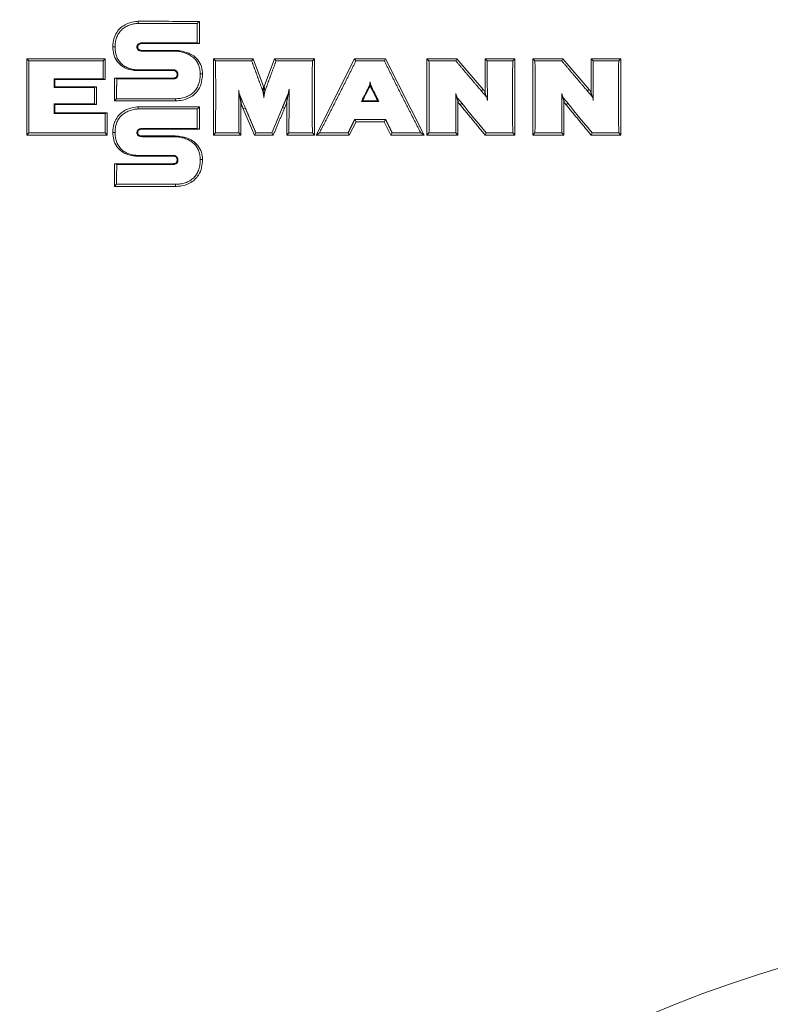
# Model space of a CAD drawing. Header units: millimetres. Extents: x 0 to 1189, y 0 to 841.
# Tile 24 of 29: x 961 to 991, y 611 to 650. Entities that reach past the tile are written whole.
import ezdxf

# ---------------------------------------------------------------- set-up
doc = ezdxf.new("R2010")
doc.units = ezdxf.units.MM
doc.layers.add('1', color=7, linetype='CONTINUOUS', true_color=0xffffff)

msp = doc.modelspace()

# ---------------------------------------------------------------- linework, layer by layer
at = {"layer": '1', "color": 18, "linetype": 'Continuous', "lineweight": 18}
for p, q in [((968.369, 650.235), (968.369, 649.343)), ((964.903, 649.21), (964.992, 649.21)), ((966.073, 649.343), (966.073, 649.372)), ((968.369, 649.343), (966.073, 649.343)), ((968.369, 649.343), (968.28, 649.372)), ((966.073, 649.071), (966.073, 649.042)), ((966.073, 649.071), (967.402, 649.071)), ((967.402, 649.042), (967.402, 649.071)), ((961.449, 645.679), (961.449, 648.735)), ((961.449, 648.735), (961.532, 648.652)), ((961.449, 648.735), (964.598, 648.735)), ((961.532, 648.652), (964.515, 648.652)), ((964.598, 648.735), (964.515, 648.652)), ((964.598, 648.735), (964.598, 647.909)), ((968.932, 645.679), (968.933, 648.735)), ((968.933, 648.735), (969.016, 648.652)), ((968.933, 648.735), (970.525, 648.735)), ((969.016, 648.652), (970.467, 648.652)), ((970.525, 648.735), (970.467, 648.652)), ((970.525, 648.735), (970.935, 647.626)), ((970.969, 647.626), (971.383, 648.735)), ((971.383, 648.735), (971.441, 648.652)), ((971.383, 648.735), (972.979, 648.735)), ((971.441, 648.652), (972.896, 648.652)), ((972.979, 648.735), (972.896, 648.652)), ((972.979, 648.735), (972.979, 645.679)), ((973.044, 645.679), (974.589, 648.735)), ((974.589, 648.735), (974.64, 648.652)), ((974.589, 648.735), (975.83, 648.735)), ((974.64, 648.652), (975.779, 648.652)), ((975.779, 648.652), (975.83, 648.735)), ((975.83, 648.735), (977.376, 645.679)), ((977.485, 645.679), (977.485, 648.735)), ((977.485, 648.735), (977.568, 648.652)), ((977.485, 648.735), (978.681, 648.735)), ((977.568, 648.652), (978.643, 648.652)), ((978.681, 648.735), (978.643, 648.652)), ((978.681, 648.735), (979.733, 647.507)), ((979.816, 647.376), (979.816, 648.735)), ((979.816, 648.735), (979.899, 648.652)), ((979.816, 648.735), (981.004, 648.735)), ((979.899, 648.652), (980.923, 648.652)), ((980.923, 648.652), (981.004, 648.735)), ((981.004, 648.735), (981.006, 645.679)), ((981.731, 645.679), (981.731, 648.735)), ((981.731, 648.735), (981.814, 648.652)), ((981.731, 648.735), (982.927, 648.735)), ((981.814, 648.652), (982.889, 648.652)), ((982.927, 648.735), (982.889, 648.652)), ((982.927, 648.735), (983.98, 647.507)), ((984.062, 647.376), (984.062, 648.735)), ((984.062, 648.735), (984.145, 648.652)), ((984.062, 648.735), (985.25, 648.735)), ((984.145, 648.652), (985.169, 648.652)), ((985.169, 648.652), (985.25, 648.735)), ((985.25, 648.735), (985.253, 645.679)), ((965.908, 648.262), (965.908, 648.291)), ((967.321, 648.264), (967.321, 648.293)), ((967.477, 648.099), (967.506, 648.099)), ((968.491, 648.131), (968.401, 648.131)), ((964.51, 647.938), (962.554, 647.938)), ((962.554, 647.938), (962.583, 647.909)), ((962.583, 647.612), (962.554, 647.583)), ((962.583, 647.909), (962.583, 647.612)), ((964.598, 647.909), (962.583, 647.909)), ((962.583, 647.612), (964.25, 647.612)), ((964.25, 647.612), (964.16, 647.583)), ((964.25, 647.612), (964.25, 646.907)), ((964.598, 647.909), (964.51, 647.938)), ((964.968, 647.96), (967.321, 647.96)), ((964.968, 647.96), (965.056, 647.931)), ((964.968, 647.052), (964.968, 647.96)), ((967.321, 647.96), (967.321, 647.931)), ((970.903, 647.455), (970.935, 647.626)), ((970.969, 647.626), (971.001, 647.455)), ((962.554, 647.583), (964.16, 647.583)), ((970.035, 646.976), (969.966, 647.364)), ((970.954, 647.168), (970.953, 647.528)), ((964.16, 646.935), (962.554, 646.935)), ((962.583, 646.906), (962.554, 646.935)), ((962.583, 646.906), (962.583, 646.565)), ((964.25, 646.907), (964.16, 646.935)), ((964.968, 647.052), (965.05, 647.134)), ((967.406, 647.052), (964.968, 647.052)), ((967.406, 647.052), (967.406, 647.134)), ((968.369, 646.806), (968.369, 645.914)), ((970.035, 646.976), (970.035, 645.679)), ((971.858, 646.937), (971.781, 646.753)), ((971.872, 645.679), (971.872, 647.003)), ((974.909, 647.058), (975.511, 647.056)), ((978.729, 647.031), (978.729, 645.679)), ((978.751, 646.97), (978.813, 646.895)), ((978.883, 646.951), (978.813, 646.895)), ((982.976, 647.031), (982.976, 645.679)), ((982.997, 646.969), (983.059, 646.895)), ((983.129, 646.951), (983.059, 646.895)), ((962.583, 646.565), (962.554, 646.537)), ((962.554, 646.537), (964.588, 646.536)), ((962.583, 646.565), (964.676, 646.565)), ((964.676, 646.565), (964.588, 646.536)), ((964.676, 646.565), (964.676, 645.679)), ((970.579, 645.679), (970.125, 646.732)), ((971.781, 646.753), (971.699, 646.788)), ((974.645, 646.211), (974.376, 645.679)), ((975.829, 646.298), (974.591, 646.298)), ((974.645, 646.211), (974.591, 646.298)), ((975.776, 646.211), (974.645, 646.211)), ((975.776, 646.211), (975.829, 646.298)), ((976.045, 645.679), (975.776, 646.211)), ((961.449, 645.679), (961.532, 645.762)), ((964.676, 645.679), (961.449, 645.679)), ((964.593, 645.762), (961.532, 645.762)), ((964.676, 645.679), (964.593, 645.762)), ((964.903, 645.78), (964.992, 645.78)), ((966.073, 645.914), (966.073, 645.942)), ((968.369, 645.914), (966.073, 645.914)), ((966.073, 645.641), (966.073, 645.612)), ((966.073, 645.641), (967.402, 645.641)), ((967.402, 645.612), (967.402, 645.641)), ((968.369, 645.914), (968.28, 645.942)), ((968.932, 645.679), (969.015, 645.762)), ((970.035, 645.679), (968.932, 645.679)), ((969.952, 645.762), (969.015, 645.762)), ((970.035, 645.679), (969.952, 645.762)), ((970.579, 645.679), (970.633, 645.762)), ((971.329, 645.679), (970.579, 645.679)), ((971.274, 645.762), (970.633, 645.762)), ((971.329, 645.679), (971.274, 645.762)), ((971.872, 645.679), (971.955, 645.762)), ((972.979, 645.679), (971.872, 645.679)), ((972.896, 645.762), (971.955, 645.762)), ((972.979, 645.679), (972.896, 645.762)), ((973.044, 645.679), (973.179, 645.762)), ((974.376, 645.679), (973.044, 645.679)), ((974.325, 645.762), (973.179, 645.762)), ((974.376, 645.679), (974.325, 645.762)), ((976.045, 645.679), (976.096, 645.762)), ((977.376, 645.679), (976.045, 645.679)), ((977.241, 645.762), (976.096, 645.762)), ((977.376, 645.679), (977.241, 645.762)), ((977.485, 645.679), (977.568, 645.762)), ((978.729, 645.679), (977.485, 645.679)), ((978.646, 645.762), (977.568, 645.762)), ((978.729, 645.679), (978.646, 645.762)), ((979.817, 645.679), (979.856, 645.762)), ((981.006, 645.679), (979.817, 645.679)), ((980.923, 645.762), (979.856, 645.762)), ((981.006, 645.679), (980.923, 645.762)), ((981.731, 645.679), (981.814, 645.762)), ((982.976, 645.679), (981.731, 645.679)), ((982.893, 645.762), (981.814, 645.762)), ((982.976, 645.679), (982.893, 645.762)), ((984.063, 645.678), (984.102, 645.761)), ((985.253, 645.679), (984.063, 645.678)), ((985.17, 645.762), (984.102, 645.761)), ((985.253, 645.679), (985.17, 645.762)), ((965.908, 644.832), (965.908, 644.861)), ((967.321, 644.834), (967.321, 644.863)), ((964.968, 644.531), (967.321, 644.531)), ((964.968, 644.531), (965.056, 644.502)), ((964.968, 643.622), (964.968, 644.531)), ((967.321, 644.531), (967.321, 644.502)), ((967.477, 644.67), (967.506, 644.669)), ((968.491, 644.702), (968.401, 644.702)), ((964.968, 643.622), (965.05, 643.705)), ((967.406, 643.622), (967.406, 643.705)), ((967.406, 643.622), (964.968, 643.622))]:
    msp.add_line(p, q, dxfattribs=at)
at = {"layer": '1', "color": 18, "linetype": 'Continuous', "lineweight": 13}
for p, q in [((979.733, 647.507), (979.665, 647.449)), ((983.98, 647.507), (983.911, 647.449)), ((970.125, 646.732), (970.207, 646.768))]:
    msp.add_line(p, q, dxfattribs=at)
at = {"layer": '1', "color": 18, "linetype": 'Continuous', "lineweight": 18}
for centre, radius, start, end in [((1005.604, 597.767), 96, 331.64065, 208.35935), ((970.472, 647.493), 0.482, 4.158, 16.0443), ((971.385, 647.507), 0.433, 164.052, 177.2636)]:
    msp.add_arc(centre, radius, start, end, dxfattribs=at)
at = {"layer": '1', "color": 18, "linetype": 'Continuous', "lineweight": 18, "extrusion": (0, 0, -1)}
msp.add_arc((-1005.604, 565.367), 48.96, 0, 87.8462, dxfattribs=at)
at = {"layer": '1', "color": 18, "linetype": 'Continuous', "lineweight": 18}
for centre, major_axis, ratio in [((964.78, 647.205), (-34.929, 39.381), 0.200557), ((969.028, 647.205), (-34.927, 39.379), 0.200546)]:
    msp.add_ellipse(centre, major_axis=major_axis, ratio=ratio, start_param=4.530003, end_param=4.535458, dxfattribs=at)
for points, knots in [([(964.903, 649.21), (964.903, 649.453), (964.963, 649.644), (965.148, 649.936), (965.273, 650.035), (965.52, 650.166), (965.643, 650.199), (965.834, 650.235), (965.905, 650.236), (965.918, 650.237), (965.918, 650.237), (965.918, 650.237)], [0, 0, 0, 0, 0.249828, 0.249828, 0.499656, 0.499656, 0.749485, 0.749485, 0.999313, 0.999313, 1, 1, 1, 1]), ([(964.992, 649.21), (964.992, 649.272), (964.996, 649.334), (965.009, 649.425), (965.014, 649.455), (965.029, 649.515), (965.037, 649.545), (965.068, 649.634), (965.094, 649.69), (965.143, 649.768), (965.161, 649.794), (965.2, 649.842), (965.242, 649.888), (965.289, 649.928), (965.337, 649.966), (965.363, 649.984), (965.443, 650.032), (965.498, 650.059), (965.585, 650.092), (965.614, 650.101), (965.674, 650.118), (965.704, 650.126), (965.765, 650.138), (965.795, 650.143), (965.857, 650.151), (965.888, 650.153), (965.919, 650.154)], [0, 0, 0, 0, 0.125, 0.125, 0.1875, 0.1875, 0.25, 0.25, 0.375, 0.375, 0.4375, 0.4375, 0.5, 0.5625, 0.5625, 0.625, 0.625, 0.75, 0.75, 0.8125, 0.8125, 0.875, 0.875, 0.9375, 0.9375, 1, 1, 1, 1]), ([(965.918, 650.237), (965.918, 650.237), (965.918, 650.237), (966.736, 650.236), (967.552, 650.236), (968.369, 650.235)], [0, 0, 0, 0, 0.000043, 0.000043, 1, 1, 1, 1]), ([(965.919, 650.154), (966.153, 650.154), (966.387, 650.154), (966.856, 650.154), (967.09, 650.154), (967.645, 650.153), (967.966, 650.153), (968.286, 650.153)], [0, 0, 0, 0, 0.296821, 0.296821, 0.593642, 0.593642, 1, 1, 1, 1]), ([(968.369, 650.235), (968.355, 650.222), (968.341, 650.208), (968.314, 650.181), (968.3, 650.167), (968.286, 650.153)], [0, 0, 0, 0, 0.5, 0.5, 1, 1, 1, 1]), ([(965.908, 648.262), (965.842, 648.262), (965.666, 648.277), (965.354, 648.356), (964.982, 648.662), (964.902, 649.02), (964.903, 649.21)], [0, 0, 0, 0, 0.130375, 0.354184, 0.628608, 1, 1, 1, 1]), ([(965.908, 648.291), (965.846, 648.291), (965.786, 648.297), (965.696, 648.312), (965.666, 648.318), (965.607, 648.333), (965.577, 648.342), (965.49, 648.372), (965.435, 648.397), (965.357, 648.444), (965.331, 648.462), (965.283, 648.499), (965.26, 648.519), (965.216, 648.562), (965.195, 648.585), (965.157, 648.632), (965.139, 648.658), (965.091, 648.736), (965.066, 648.791), (965.037, 648.878), (965.028, 648.908), (965.015, 648.968), (965.009, 648.998), (964.996, 649.088), (964.992, 649.149), (964.992, 649.21)], [0, 0, 0, 0, 0.125, 0.125, 0.1875, 0.1875, 0.25, 0.25, 0.375, 0.375, 0.4375, 0.4375, 0.5, 0.5, 0.5625, 0.5625, 0.625, 0.625, 0.75, 0.75, 0.8125, 0.8125, 0.875, 0.875, 1, 1, 1, 1]), ([(966.073, 649.372), (966.061, 649.372), (966.049, 649.371), (966.024, 649.368), (966.012, 649.366), (965.977, 649.357), (965.953, 649.348), (965.922, 649.327), (965.912, 649.32), (965.896, 649.301), (965.889, 649.291), (965.878, 649.269), (965.874, 649.257), (965.869, 649.233), (965.868, 649.22), (965.868, 649.196), (965.869, 649.183), (965.874, 649.159), (965.878, 649.147), (965.889, 649.125), (965.896, 649.115), (965.912, 649.096), (965.922, 649.088), (965.943, 649.074), (965.954, 649.068), (965.976, 649.058), (965.988, 649.054), (966.024, 649.045), (966.049, 649.042), (966.073, 649.042)], [0, 0, 0, 0, 0.0625, 0.0625, 0.125, 0.125, 0.25, 0.25, 0.3125, 0.3125, 0.375, 0.375, 0.4375, 0.4375, 0.5, 0.5, 0.5625, 0.5625, 0.625, 0.625, 0.6875, 0.6875, 0.75, 0.75, 0.8125, 0.8125, 0.875, 0.875, 1, 1, 1, 1]), ([(966.073, 649.343), (966.063, 649.343), (966.029, 649.341), (965.972, 649.327), (965.911, 649.288), (965.889, 649.209), (965.911, 649.129), (965.98, 649.082), (966.041, 649.071), (966.073, 649.071)], [0, 0, 0, 0, 0.062028, 0.184445, 0.326734, 0.496402, 0.671259, 0.81526, 1, 1, 1, 1]), ([(967.402, 649.071), (967.465, 649.069), (967.646, 649.051), (967.969, 648.975), (968.383, 648.698), (968.494, 648.324), (968.491, 648.131)], [0, 0, 0, 0, 0.117607, 0.353988, 0.639992, 1, 1, 1, 1]), ([(967.402, 649.042), (967.466, 649.04), (967.528, 649.033), (967.652, 649.011), (967.713, 648.996), (967.803, 648.967), (967.833, 648.956), (967.891, 648.932), (967.92, 648.919), (968.003, 648.875), (968.056, 648.841), (968.155, 648.761), (968.2, 648.716), (968.257, 648.64), (968.275, 648.613), (968.306, 648.558), (968.319, 648.53), (968.356, 648.443), (968.374, 648.381), (968.396, 648.258), (968.402, 648.195), (968.401, 648.131)], [0, 0, 0, 0, 0.125, 0.125, 0.25, 0.25, 0.3125, 0.3125, 0.375, 0.375, 0.5, 0.5, 0.625, 0.625, 0.6875, 0.6875, 0.75, 0.75, 0.875, 0.875, 1, 1, 1, 1]), ([(967.321, 648.293), (967.086, 648.293), (966.732, 648.292), (966.32, 648.292), (966.114, 648.291), (966.011, 648.291), (965.959, 648.291), (965.934, 648.291), (965.923, 648.291), (965.917, 648.291), (965.915, 648.291), (965.912, 648.291), (965.91, 648.291), (965.908, 648.291)], [0, 0, 0, 0, 0.5, 0.75, 0.875, 0.9375, 0.96875, 0.984375, 0.992188, 0.992188, 0.996094, 0.996094, 1, 1, 1, 1]), ([(967.321, 648.264), (966.854, 648.263), (966.386, 648.262), (965.919, 648.262), (965.917, 648.262), (965.913, 648.262), (965.908, 648.262)], [0, 0, 0, 0, 0.988719, 0.988719, 0.988719, 1, 1, 1, 1]), ([(967.506, 648.099), (967.506, 648.105), (967.507, 648.112), (967.506, 648.124), (967.505, 648.137), (967.503, 648.149), (967.501, 648.157), (967.501, 648.158), (967.5, 648.161), (967.499, 648.166), (967.497, 648.17), (967.494, 648.179), (967.489, 648.191), (967.483, 648.202), (967.478, 648.21), (967.476, 648.213), (967.473, 648.218), (967.471, 648.22), (967.465, 648.228), (967.457, 648.237), (967.448, 648.246), (967.441, 648.252), (967.438, 648.254), (967.433, 648.258), (967.431, 648.26), (967.423, 648.265), (967.412, 648.272), (967.401, 648.277), (967.392, 648.281), (967.389, 648.282), (967.385, 648.283), (967.383, 648.284), (967.38, 648.285), (967.379, 648.285), (967.371, 648.288), (967.359, 648.29), (967.346, 648.292), (967.334, 648.293), (967.327, 648.293), (967.321, 648.293)], [0, 0, 0, 0, 0.0625, 0.0625, 0.125, 0.1875, 0.1875, 0.203125, 0.203125, 0.21875, 0.25, 0.25, 0.3125, 0.375, 0.375, 0.40625, 0.40625, 0.4375, 0.4375, 0.5, 0.5625, 0.5625, 0.59375, 0.59375, 0.625, 0.625, 0.6875, 0.75, 0.75, 0.78125, 0.78125, 0.796875, 0.796875, 0.8125, 0.8125, 0.875, 0.9375, 0.9375, 1, 1, 1, 1]), ([(967.321, 647.931), (967.333, 647.931), (967.344, 647.933), (967.367, 647.936), (967.379, 647.939), (967.401, 647.945), (967.412, 647.95), (967.433, 647.96), (967.443, 647.967), (967.461, 647.982), (967.469, 647.99), (967.483, 648.009), (967.489, 648.019), (967.498, 648.041), (967.501, 648.052), (967.505, 648.075), (967.506, 648.087), (967.506, 648.099)], [0, 0, 0, 0, 0.125, 0.125, 0.25, 0.25, 0.375, 0.375, 0.5, 0.5, 0.625, 0.625, 0.75, 0.75, 0.875, 0.875, 1, 1, 1, 1]), ([(967.321, 647.96), (967.33, 647.96), (967.359, 647.963), (967.411, 647.977), (967.465, 648.019), (967.477, 648.069), (967.477, 648.099)], [0, 0, 0, 0, 0.117676, 0.352203, 0.636244, 1, 1, 1, 1]), ([(968.401, 648.131), (968.402, 648.064), (968.398, 647.998), (968.38, 647.867), (968.367, 647.802), (968.336, 647.707), (968.324, 647.675), (968.297, 647.614), (968.281, 647.585), (968.247, 647.528), (968.228, 647.501), (968.186, 647.448), (968.164, 647.423), (968.092, 647.353), (968.04, 647.312), (967.925, 647.242), (967.864, 647.215), (967.769, 647.183), (967.737, 647.174), (967.671, 647.159), (967.638, 647.153), (967.539, 647.138), (967.473, 647.133), (967.406, 647.134)], [0, 0, 0, 0, 0.125, 0.125, 0.25, 0.25, 0.3125, 0.3125, 0.375, 0.375, 0.4375, 0.4375, 0.5, 0.5, 0.625, 0.625, 0.75, 0.75, 0.8125, 0.8125, 0.875, 0.875, 1, 1, 1, 1]), ([(968.491, 648.131), (968.491, 647.921), (968.422, 647.525), (968.015, 647.16), (967.668, 647.065), (967.476, 647.05), (967.406, 647.052)], [0, 0, 0, 0, 0.380801, 0.658509, 0.881552, 1, 1, 1, 1]), ([(975.21, 647.805), (975.208, 647.77), (975.202, 647.735), (975.187, 647.685), (975.181, 647.668), (975.168, 647.635), (975.16, 647.619), (975.12, 647.539), (975.088, 647.475), (975.023, 647.348), (974.991, 647.284), (974.943, 647.188), (974.926, 647.156), (974.894, 647.093), (974.878, 647.061), (974.862, 647.029)], [0, 0, 0, 0, 0.125, 0.125, 0.1875, 0.1875, 0.25, 0.25, 0.5, 0.5, 0.75, 0.75, 0.875, 0.875, 1, 1, 1, 1]), ([(975.21, 647.805), (975.209, 647.802), (975.209, 647.799), (975.209, 647.793), (975.209, 647.79), (975.209, 647.785), (975.209, 647.784), (975.209, 647.781), (975.209, 647.78), (975.209, 647.776), (975.209, 647.774), (975.209, 647.767), (975.209, 647.763), (975.209, 647.755), (975.209, 647.752), (975.209, 647.746), (975.209, 647.745), (975.209, 647.741), (975.209, 647.74), (975.209, 647.735), (975.209, 647.732), (975.209, 647.723), (975.209, 647.718), (975.209, 647.707), (975.209, 647.702), (975.209, 647.693), (975.209, 647.689), (975.209, 647.68), (975.209, 647.676), (975.209, 647.668), (975.209, 647.664), (975.209, 647.661)], [0, 0, 0, 0, 0.03125, 0.03125, 0.0625, 0.0625, 0.078125, 0.078125, 0.09375, 0.09375, 0.125, 0.125, 0.1875, 0.1875, 0.25, 0.25, 0.28125, 0.28125, 0.3125, 0.3125, 0.375, 0.375, 0.5, 0.5, 0.625, 0.625, 0.75, 0.75, 0.875, 0.875, 1, 1, 1, 1]), ([(975.469, 647.205), (975.419, 647.303), (975.37, 647.402), (975.308, 647.524), (975.289, 647.561), (975.271, 647.598), (975.258, 647.622), (975.252, 647.635), (975.235, 647.672), (975.226, 647.698), (975.214, 647.751), (975.21, 647.778), (975.21, 647.805)], [0, 0, 0, 0, 0.5, 0.5, 0.625, 0.6875, 0.6875, 0.75, 0.75, 0.875, 0.875, 1, 1, 1, 1]), ([(970.02, 647.205), (970.01, 647.227), (970.001, 647.249), (969.986, 647.282), (969.982, 647.293), (969.973, 647.315), (969.969, 647.327), (969.959, 647.361), (969.954, 647.384), (969.947, 647.431), (969.945, 647.455), (969.945, 647.479)], [0, 0, 0, 0, 0.25, 0.25, 0.375, 0.375, 0.5, 0.5, 0.75, 0.75, 1, 1, 1, 1]), ([(970.903, 647.455), (970.909, 647.434), (970.914, 647.414), (970.921, 647.383), (970.924, 647.373), (970.928, 647.352), (970.93, 647.341), (970.934, 647.321), (970.936, 647.31), (970.94, 647.289), (970.945, 647.258), (970.948, 647.226), (970.95, 647.205)], [0, 0, 0, 0, 0.25, 0.25, 0.375, 0.375, 0.5, 0.5, 0.625, 0.625, 0.75, 1, 1, 1, 1]), ([(970.956, 647.205), (970.958, 647.226), (970.96, 647.247), (970.964, 647.279), (970.965, 647.289), (970.969, 647.31), (970.97, 647.321), (970.974, 647.342), (970.976, 647.352), (970.98, 647.373), (970.983, 647.383), (970.99, 647.414), (970.995, 647.434), (971.001, 647.455)], [0, 0, 0, 0, 0.25, 0.25, 0.375, 0.375, 0.5, 0.5, 0.625, 0.625, 0.75, 0.75, 1, 1, 1, 1]), ([(971.961, 647.514), (971.961, 647.498), (971.96, 647.481), (971.957, 647.448), (971.954, 647.432), (971.949, 647.408), (971.947, 647.4), (971.943, 647.384), (971.941, 647.376), (971.934, 647.353), (971.929, 647.337), (971.923, 647.322)], [0, 0, 0, 0, 0.25, 0.25, 0.5, 0.5, 0.625, 0.625, 0.75, 0.75, 1, 1, 1, 1]), ([(978.703, 647.17), (978.698, 647.176), (978.693, 647.183), (978.687, 647.193), (978.685, 647.196), (978.68, 647.203), (978.678, 647.206), (978.669, 647.224), (978.662, 647.239), (978.654, 647.261), (978.652, 647.269), (978.649, 647.28), (978.648, 647.284), (978.646, 647.292), (978.645, 647.296), (978.641, 647.316), (978.64, 647.332), (978.639, 647.348)], [0, 0, 0, 0, 0.125, 0.125, 0.1875, 0.1875, 0.25, 0.25, 0.5, 0.5, 0.625, 0.625, 0.6875, 0.6875, 0.75, 0.75, 1, 1, 1, 1]), ([(979.665, 647.449), (979.716, 647.39), (979.772, 647.324), (979.829, 647.258), (979.841, 647.243), (979.848, 647.236), (979.865, 647.213), (979.874, 647.196), (979.89, 647.161), (979.896, 647.143), (979.904, 647.105), (979.906, 647.086), (979.906, 647.066)], [0, 0, 0, 0, 0.5, 0.5625, 0.5625, 0.625, 0.625, 0.75, 0.75, 0.875, 0.875, 1, 1, 1, 1]), ([(982.949, 647.169), (982.944, 647.176), (982.94, 647.182), (982.933, 647.192), (982.931, 647.196), (982.927, 647.203), (982.925, 647.206), (982.915, 647.224), (982.908, 647.238), (982.9, 647.261), (982.898, 647.268), (982.895, 647.28), (982.894, 647.284), (982.892, 647.292), (982.891, 647.296), (982.888, 647.315), (982.886, 647.331), (982.886, 647.348)], [0, 0, 0, 0, 0.125, 0.125, 0.1875, 0.1875, 0.25, 0.25, 0.5, 0.5, 0.625, 0.625, 0.6875, 0.6875, 0.75, 0.75, 1, 1, 1, 1]), ([(983.911, 647.449), (983.962, 647.39), (984.018, 647.324), (984.075, 647.258), (984.088, 647.243), (984.094, 647.235), (984.111, 647.212), (984.121, 647.195), (984.136, 647.16), (984.142, 647.142), (984.15, 647.105), (984.152, 647.085), (984.152, 647.066)], [0, 0, 0, 0, 0.5, 0.5625, 0.5625, 0.625, 0.625, 0.75, 0.75, 0.875, 0.875, 1, 1, 1, 1]), ([(964.25, 646.907), (964.007, 646.907), (963.764, 646.907), (963.365, 646.906), (963.209, 646.906), (962.896, 646.906), (962.74, 646.906), (962.583, 646.906)], [0, 0, 0, 0, 0.43666, 0.43666, 0.71833, 0.71833, 1, 1, 1, 1]), ([(964.903, 645.78), (964.903, 646.023), (964.963, 646.215), (965.148, 646.506), (965.273, 646.605), (965.52, 646.736), (965.643, 646.77), (965.834, 646.805), (965.905, 646.807), (965.918, 646.807), (965.918, 646.807), (965.918, 646.807)], [0, 0, 0, 0, 0.249828, 0.249828, 0.499656, 0.499656, 0.749485, 0.749485, 0.999313, 0.999313, 1, 1, 1, 1]), ([(965.918, 646.807), (965.918, 646.807), (965.918, 646.807), (966.736, 646.807), (967.552, 646.806), (968.369, 646.806)], [0, 0, 0, 0, 0.000043, 0.000043, 1, 1, 1, 1]), ([(968.369, 646.806), (968.355, 646.792), (968.341, 646.778), (968.314, 646.751), (968.3, 646.737), (968.286, 646.723)], [0, 0, 0, 0, 0.5, 0.5, 1, 1, 1, 1]), ([(974.909, 647.058), (974.901, 647.053), (974.893, 647.048), (974.882, 647.041), (974.878, 647.039), (974.87, 647.034), (974.866, 647.031), (974.862, 647.029)], [0, 0, 0, 0, 0.5, 0.5, 0.75, 0.75, 1, 1, 1, 1]), ([(964.992, 645.78), (964.992, 645.843), (964.996, 645.904), (965.009, 645.995), (965.014, 646.026), (965.029, 646.086), (965.037, 646.116), (965.068, 646.204), (965.094, 646.26), (965.143, 646.339), (965.161, 646.364), (965.2, 646.413), (965.242, 646.458), (965.289, 646.499), (965.337, 646.536), (965.363, 646.554), (965.443, 646.603), (965.498, 646.629), (965.585, 646.662), (965.614, 646.672), (965.674, 646.689), (965.704, 646.696), (965.765, 646.709), (965.795, 646.714), (965.857, 646.721), (965.888, 646.724), (965.919, 646.725)], [0, 0, 0, 0, 0.125, 0.125, 0.1875, 0.1875, 0.25, 0.25, 0.375, 0.375, 0.4375, 0.4375, 0.5, 0.5625, 0.5625, 0.625, 0.625, 0.75, 0.75, 0.8125, 0.8125, 0.875, 0.875, 0.9375, 0.9375, 1, 1, 1, 1]), ([(965.919, 646.725), (966.153, 646.724), (966.387, 646.724), (966.856, 646.724), (967.09, 646.724), (967.645, 646.724), (967.966, 646.724), (968.286, 646.723)], [0, 0, 0, 0, 0.296821, 0.296821, 0.593642, 0.593642, 1, 1, 1, 1]), ([(965.908, 644.832), (965.842, 644.832), (965.666, 644.847), (965.354, 644.927), (964.982, 645.232), (964.902, 645.591), (964.903, 645.78)], [0, 0, 0, 0, 0.130375, 0.354184, 0.628608, 1, 1, 1, 1]), ([(965.908, 644.861), (965.846, 644.862), (965.786, 644.867), (965.696, 644.882), (965.666, 644.888), (965.607, 644.903), (965.577, 644.912), (965.49, 644.942), (965.435, 644.967), (965.357, 645.015), (965.331, 645.032), (965.283, 645.07), (965.26, 645.09), (965.216, 645.132), (965.195, 645.155), (965.157, 645.203), (965.139, 645.228), (965.091, 645.306), (965.066, 645.361), (965.037, 645.449), (965.028, 645.478), (965.015, 645.538), (965.009, 645.568), (964.996, 645.658), (964.992, 645.719), (964.992, 645.78)], [0, 0, 0, 0, 0.125, 0.125, 0.1875, 0.1875, 0.25, 0.25, 0.375, 0.375, 0.4375, 0.4375, 0.5, 0.5, 0.5625, 0.5625, 0.625, 0.625, 0.75, 0.75, 0.8125, 0.8125, 0.875, 0.875, 1, 1, 1, 1]), ([(966.073, 645.942), (966.061, 645.942), (966.049, 645.941), (966.024, 645.938), (966.012, 645.936), (965.977, 645.927), (965.953, 645.918), (965.922, 645.898), (965.912, 645.89), (965.896, 645.872), (965.889, 645.861), (965.878, 645.839), (965.874, 645.827), (965.869, 645.803), (965.868, 645.791), (965.868, 645.766), (965.869, 645.753), (965.874, 645.729), (965.878, 645.718), (965.889, 645.695), (965.896, 645.685), (965.912, 645.667), (965.922, 645.659), (965.943, 645.645), (965.954, 645.639), (965.976, 645.629), (965.988, 645.625), (966.024, 645.615), (966.049, 645.612), (966.073, 645.612)], [0, 0, 0, 0, 0.0625, 0.0625, 0.125, 0.125, 0.25, 0.25, 0.3125, 0.3125, 0.375, 0.375, 0.4375, 0.4375, 0.5, 0.5, 0.5625, 0.5625, 0.625, 0.625, 0.6875, 0.6875, 0.75, 0.75, 0.8125, 0.8125, 0.875, 0.875, 1, 1, 1, 1]), ([(966.073, 645.914), (966.063, 645.914), (966.029, 645.911), (965.972, 645.897), (965.911, 645.858), (965.889, 645.78), (965.911, 645.699), (965.98, 645.652), (966.041, 645.642), (966.073, 645.641)], [0, 0, 0, 0, 0.062028, 0.184445, 0.326734, 0.496402, 0.671259, 0.81526, 1, 1, 1, 1]), ([(967.402, 645.641), (967.465, 645.64), (967.646, 645.621), (967.969, 645.546), (968.383, 645.268), (968.494, 644.894), (968.491, 644.702)], [0, 0, 0, 0, 0.117607, 0.353988, 0.639992, 1, 1, 1, 1]), ([(967.402, 645.612), (967.466, 645.611), (967.528, 645.603), (967.652, 645.581), (967.713, 645.567), (967.803, 645.538), (967.833, 645.527), (967.891, 645.502), (967.92, 645.489), (968.003, 645.445), (968.056, 645.411), (968.155, 645.331), (968.2, 645.286), (968.257, 645.21), (968.275, 645.184), (968.306, 645.129), (968.319, 645.1), (968.356, 645.013), (968.374, 644.952), (968.396, 644.828), (968.402, 644.765), (968.401, 644.702)], [0, 0, 0, 0, 0.125, 0.125, 0.25, 0.25, 0.3125, 0.3125, 0.375, 0.375, 0.5, 0.5, 0.625, 0.625, 0.6875, 0.6875, 0.75, 0.75, 0.875, 0.875, 1, 1, 1, 1]), ([(967.321, 644.863), (967.086, 644.863), (966.732, 644.862), (966.32, 644.862), (966.114, 644.862), (966.011, 644.862), (965.959, 644.861), (965.934, 644.861), (965.923, 644.861), (965.917, 644.861), (965.915, 644.861), (965.912, 644.861), (965.91, 644.861), (965.908, 644.861)], [0, 0, 0, 0, 0.5, 0.75, 0.875, 0.9375, 0.96875, 0.984375, 0.992187, 0.992187, 0.996094, 0.996094, 1, 1, 1, 1]), ([(967.321, 644.834), (966.854, 644.833), (966.386, 644.833), (965.919, 644.832), (965.917, 644.832), (965.913, 644.832), (965.908, 644.832)], [0, 0, 0, 0, 0.988719, 0.988719, 0.988719, 1, 1, 1, 1]), ([(967.506, 644.669), (967.506, 644.676), (967.507, 644.682), (967.506, 644.695), (967.505, 644.707), (967.503, 644.719), (967.501, 644.727), (967.501, 644.729), (967.5, 644.732), (967.499, 644.736), (967.497, 644.741), (967.494, 644.75), (967.489, 644.761), (967.483, 644.772), (967.478, 644.78), (967.476, 644.783), (967.473, 644.788), (967.471, 644.791), (967.465, 644.798), (967.457, 644.808), (967.448, 644.816), (967.441, 644.823), (967.438, 644.824), (967.433, 644.828), (967.431, 644.83), (967.423, 644.835), (967.412, 644.842), (967.401, 644.847), (967.392, 644.851), (967.389, 644.852), (967.385, 644.854), (967.383, 644.854), (967.38, 644.855), (967.379, 644.856), (967.371, 644.858), (967.359, 644.861), (967.346, 644.862), (967.334, 644.863), (967.327, 644.863), (967.321, 644.863)], [0, 0, 0, 0, 0.0625, 0.0625, 0.125, 0.1875, 0.1875, 0.203125, 0.203125, 0.21875, 0.25, 0.25, 0.3125, 0.375, 0.375, 0.40625, 0.40625, 0.4375, 0.4375, 0.5, 0.5625, 0.5625, 0.59375, 0.59375, 0.625, 0.625, 0.6875, 0.75, 0.75, 0.78125, 0.78125, 0.796875, 0.796875, 0.8125, 0.8125, 0.875, 0.9375, 0.9375, 1, 1, 1, 1]), ([(967.321, 644.531), (967.33, 644.531), (967.359, 644.533), (967.411, 644.547), (967.465, 644.589), (967.477, 644.64), (967.477, 644.67)], [0, 0, 0, 0, 0.117676, 0.352203, 0.636244, 1, 1, 1, 1]), ([(967.321, 644.502), (967.333, 644.502), (967.344, 644.503), (967.367, 644.506), (967.379, 644.509), (967.401, 644.516), (967.412, 644.52), (967.433, 644.531), (967.443, 644.537), (967.461, 644.552), (967.469, 644.56), (967.483, 644.579), (967.489, 644.59), (967.498, 644.611), (967.501, 644.623), (967.505, 644.646), (967.506, 644.657), (967.506, 644.669)], [0, 0, 0, 0, 0.125, 0.125, 0.25, 0.25, 0.375, 0.375, 0.5, 0.5, 0.625, 0.625, 0.75, 0.75, 0.875, 0.875, 1, 1, 1, 1]), ([(968.401, 644.702), (968.402, 644.635), (968.398, 644.568), (968.38, 644.437), (968.367, 644.373), (968.336, 644.277), (968.324, 644.246), (968.297, 644.185), (968.281, 644.155), (968.247, 644.098), (968.228, 644.071), (968.186, 644.018), (968.164, 643.993), (968.092, 643.923), (968.04, 643.882), (967.925, 643.813), (967.864, 643.785), (967.769, 643.754), (967.737, 643.744), (967.671, 643.729), (967.638, 643.723), (967.539, 643.708), (967.473, 643.703), (967.406, 643.705)], [0, 0, 0, 0, 0.125, 0.125, 0.25, 0.25, 0.3125, 0.3125, 0.375, 0.375, 0.4375, 0.4375, 0.5, 0.5, 0.625, 0.625, 0.75, 0.75, 0.8125, 0.8125, 0.875, 0.875, 1, 1, 1, 1]), ([(968.491, 644.702), (968.491, 644.492), (968.422, 644.095), (968.015, 643.73), (967.668, 643.635), (967.476, 643.621), (967.406, 643.622)], [0, 0, 0, 0, 0.380801, 0.658509, 0.881552, 1, 1, 1, 1])]:
    msp.add_open_spline(points, degree=3, knots=knots, dxfattribs=at)
for points, degree in [([(965.918, 650.237), (965.918, 650.209), (965.919, 650.182), (965.919, 650.154)], 3), ([(968.28, 649.372), (967.545, 649.372), (966.809, 649.372), (966.073, 649.372)], 3), ([(966.073, 649.042), (966.516, 649.042), (966.959, 649.042), (967.402, 649.042)], 3), ([(980.923, 648.652), (980.919, 648.17), (980.916, 647.688), (980.916, 647.205)], 3), ([(985.169, 648.652), (985.165, 648.17), (985.163, 647.687), (985.163, 647.205)], 3), ([(967.477, 648.099), (967.481, 648.145), (967.448, 648.23), (967.363, 648.266), (967.321, 648.264)], 3), ([(965.056, 647.931), (965.811, 647.931), (966.566, 647.931), (967.321, 647.931)], 3), ([(970.011, 647.226), (970.057, 646.889)], 1), ([(970.207, 646.768), (970.145, 646.914), (970.082, 647.059), (970.02, 647.205)], 3), ([(970.95, 647.205), (970.952, 647.193), (970.953, 647.18), (970.954, 647.168)], 3), ([(970.954, 647.168), (970.954, 647.18), (970.955, 647.193), (970.956, 647.205)], 3), ([(971.858, 646.937), (971.88, 647.065), (971.901, 647.194), (971.923, 647.322)], 3), ([(971.961, 647.514), (971.872, 647.003)], 1), ([(975.559, 647.026), (975.529, 647.086), (975.499, 647.146), (975.469, 647.205)], 3), ([(978.729, 647.031), (978.639, 647.348)], 1), ([(979.86, 647.218), (979.8, 647.428)], 1), ([(980.916, 647.205), (980.916, 646.724), (980.919, 646.243), (980.923, 645.762)], 3), ([(982.976, 647.031), (982.886, 647.348)], 1), ([(984.107, 647.217), (984.047, 647.428)], 1), ([(985.163, 647.205), (985.163, 646.724), (985.165, 646.243), (985.17, 645.762)], 3), ([(967.406, 647.134), (966.62, 647.134), (965.835, 647.134), (965.05, 647.134)], 3), ([(965.918, 646.807), (965.918, 646.78), (965.919, 646.752), (965.919, 646.725)], 3), ([(970.125, 646.732), (970.091, 646.811), (970.057, 646.89)], 2), ([(975.511, 647.056), (975.527, 647.046), (975.543, 647.036), (975.559, 647.026)], 3), ([(978.751, 646.97), (978.735, 647.036), (978.719, 647.103), (978.703, 647.17)], 3), ([(979.817, 645.679), (979.315, 646.287), (978.813, 646.895)], 2), ([(979.856, 645.762), (979.533, 646.159), (979.208, 646.556), (978.883, 646.951)], 3), ([(982.997, 646.969), (982.981, 647.036), (982.965, 647.103), (982.949, 647.169)], 3), ([(984.063, 645.678), (983.561, 646.286), (983.059, 646.895)], 2), ([(984.102, 645.761), (983.779, 646.159), (983.455, 646.555), (983.129, 646.951)], 3), ([(971.699, 646.788), (971.556, 646.446), (971.414, 646.104), (971.274, 645.762)], 3), ([(971.781, 646.753), (971.555, 646.216), (971.329, 645.679)], 2), ([(968.28, 645.942), (967.545, 645.942), (966.809, 645.942), (966.073, 645.942)], 3), ([(966.073, 645.612), (966.516, 645.612), (966.959, 645.612), (967.402, 645.612)], 3), ([(967.477, 644.67), (967.481, 644.716), (967.448, 644.8), (967.363, 644.836), (967.321, 644.834)], 3), ([(965.056, 644.502), (965.811, 644.502), (966.566, 644.502), (967.321, 644.502)], 3), ([(967.406, 643.705), (966.62, 643.705), (965.835, 643.705), (965.05, 643.705)], 3)]:
    msp.add_open_spline(points, degree=degree, dxfattribs=at)
for points, weights in [([(968.286, 650.153), (968.284, 649.893), (968.282, 649.632), (968.28, 649.372)], [1, 0.999968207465, 0.999968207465, 1]), ([(961.539, 647.205), (961.539, 647.688), (961.537, 648.17), (961.532, 648.652)], [1, 0.999890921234, 0.999890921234, 1]), ([(964.515, 648.652), (964.513, 648.414), (964.511, 648.176), (964.51, 647.938)], [1, 0.999973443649, 0.999973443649, 1]), ([(969.022, 647.205), (969.023, 647.688), (969.021, 648.17), (969.016, 648.652)], [1, 0.999890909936, 0.999890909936, 1]), ([(970.467, 648.652), (970.61, 648.253), (970.756, 647.854), (970.903, 647.455)], [1, 0.999925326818, 0.999925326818, 1]), ([(971.001, 647.455), (971.149, 647.854), (971.296, 648.253), (971.441, 648.652)], [1, 0.999925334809, 0.999925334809, 1]), ([(972.896, 648.652), (972.892, 648.17), (972.889, 647.688), (972.889, 647.205)], [1, 0.999890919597, 0.999890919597, 1]), ([(973.916, 647.205), (974.16, 647.688), (974.402, 648.17), (974.64, 648.652)], [1, 0.999890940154, 0.999890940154, 1]), ([(975.779, 648.652), (976.018, 648.17), (976.259, 647.688), (976.503, 647.205)], [1, 0.999890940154, 0.999890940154, 1]), ([(977.575, 647.205), (977.575, 647.688), (977.573, 648.17), (977.568, 648.652)], [1, 0.999890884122, 0.999890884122, 1]), ([(978.643, 648.652), (978.981, 648.251), (979.322, 647.85), (979.665, 647.449)], [1, 0.999924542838, 0.999924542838, 1]), ([(979.906, 647.205), (979.906, 647.688), (979.904, 648.17), (979.899, 648.652)], [1, 0.999890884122, 0.999890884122, 1]), ([(981.821, 647.205), (981.821, 647.688), (981.819, 648.17), (981.814, 648.652)], [1, 0.999890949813, 0.999890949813, 1]), ([(982.889, 648.652), (983.227, 648.251), (983.568, 647.85), (983.911, 647.449)], [1, 0.999924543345, 0.999924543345, 1]), ([(984.152, 647.205), (984.152, 647.688), (984.15, 648.17), (984.145, 648.652)], [1, 0.999890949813, 0.999890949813, 1]), ([(962.554, 647.938), (962.554, 647.82), (962.554, 647.701), (962.554, 647.583)], [1, 0.99999341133, 0.99999341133, 1]), ([(965.05, 647.134), (965.053, 647.4), (965.055, 647.666), (965.056, 647.931)], [1, 0.999966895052, 0.999966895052, 1]), ([(961.532, 645.762), (961.537, 646.243), (961.539, 646.724), (961.539, 647.205)], [1, 0.999891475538, 0.999891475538, 1]), ([(964.16, 647.583), (964.16, 647.457), (964.16, 647.331), (964.16, 647.205)], [1, 0.999992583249, 0.999992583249, 1]), ([(964.16, 647.205), (964.16, 647.115), (964.16, 647.025), (964.16, 646.935)], [1, 0.999996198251, 0.999996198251, 1]), ([(969.015, 645.762), (969.02, 646.243), (969.022, 646.724), (969.022, 647.205)], [1, 0.999891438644, 0.999891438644, 1]), ([(969.945, 647.479), (969.945, 647.387), (969.945, 647.296), (969.945, 647.205)], [1, 0.999996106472, 0.999996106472, 1]), ([(969.945, 647.205), (969.945, 646.724), (969.947, 646.243), (969.952, 645.762)], [1, 0.999891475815, 0.999891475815, 1]), ([(971.874, 647.205), (971.815, 647.066), (971.757, 646.927), (971.699, 646.788)], [1, 0.999990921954, 0.999990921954, 1]), ([(971.923, 647.322), (971.906, 647.283), (971.89, 647.244), (971.874, 647.205)], [1, 0.999999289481, 0.999999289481, 1]), ([(971.955, 645.762), (971.959, 646.243), (971.962, 646.724), (971.962, 647.205)], [1, 0.999891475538, 0.999891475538, 1]), ([(971.962, 647.205), (971.962, 647.308), (971.961, 647.411), (971.961, 647.514)], [1, 0.999995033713, 0.999995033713, 1]), ([(972.889, 647.205), (972.889, 646.724), (972.892, 646.243), (972.896, 645.762)], [1, 0.999891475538, 0.999891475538, 1]), ([(973.179, 645.762), (973.427, 646.243), (973.673, 646.724), (973.916, 647.205)], [1, 0.999891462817, 0.999891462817, 1]), ([(976.503, 647.205), (976.746, 646.724), (976.992, 646.243), (977.241, 645.762)], [1, 0.999891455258, 0.999891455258, 1]), ([(977.568, 645.762), (977.573, 646.243), (977.575, 646.724), (977.575, 647.205)], [1, 0.999891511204, 0.999891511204, 1]), ([(978.639, 647.348), (978.639, 647.3), (978.639, 647.253), (978.639, 647.205)], [1, 0.999998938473, 0.999998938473, 1]), ([(978.639, 647.205), (978.639, 646.724), (978.642, 646.243), (978.646, 645.762)], [1, 0.999891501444, 0.999891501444, 1]), ([(979.906, 647.066), (979.906, 647.113), (979.906, 647.159), (979.906, 647.205)], [1, 0.99999899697, 0.99999899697, 1]), ([(981.814, 645.762), (981.819, 646.243), (981.821, 646.724), (981.821, 647.205)], [1, 0.999891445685, 0.999891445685, 1]), ([(982.886, 647.348), (982.886, 647.3), (982.886, 647.253), (982.886, 647.205)], [1, 0.999998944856, 0.999998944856, 1]), ([(982.886, 647.205), (982.886, 646.724), (982.888, 646.243), (982.893, 645.762)], [1, 0.999891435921, 0.999891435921, 1]), ([(984.152, 647.066), (984.152, 647.112), (984.152, 647.159), (984.152, 647.205)], [1, 0.999998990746, 0.999998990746, 1]), ([(962.554, 646.935), (962.554, 646.802), (962.554, 646.669), (962.554, 646.537)], [1, 0.999991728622, 0.999991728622, 1]), ([(974.862, 647.029), (975.094, 647.028), (975.327, 647.027), (975.559, 647.026)], [1, 0.999999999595, 0.999999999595, 1]), ([(964.588, 646.536), (964.589, 646.278), (964.591, 646.02), (964.593, 645.762)], [1, 0.999968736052, 0.999968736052, 1]), ([(968.286, 646.723), (968.284, 646.463), (968.282, 646.203), (968.28, 645.942)], [1, 0.99996820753, 0.99996820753, 1]), ([(970.633, 645.762), (970.493, 646.097), (970.351, 646.432), (970.207, 646.768)], [1, 0.999947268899, 0.999947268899, 1]), ([(974.591, 646.298), (974.502, 646.119), (974.413, 645.941), (974.325, 645.762)], [1, 0.999985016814, 0.999985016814, 1]), ([(976.096, 645.762), (976.007, 645.941), (975.919, 646.119), (975.829, 646.298)], [1, 0.999985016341, 0.999985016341, 1]), ([(965.05, 643.705), (965.053, 643.97), (965.055, 644.236), (965.056, 644.502)], [1, 0.999966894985, 0.999966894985, 1])]:
    msp.add_rational_spline(points, weights, degree=3, dxfattribs=at)
for points, weights, degree, knots in [([(975.209, 647.66), (975.204, 647.646), (975.198, 647.632), (975.191, 647.618), (975.155, 647.542), (974.973, 647.183), (974.909, 647.058)], [0.992213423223, 0.994066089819, 0.996661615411, 1, 1, 1, 1], 3, [0, 0, 0, 0, 0.126036, 0.126036, 0.126036, 1, 1, 1, 1]), ([(975.511, 647.056), (975.37, 647.336), (975.228, 647.617), (975.218, 647.638), (975.209, 647.66)], [1, 1, 1, 0.994909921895, 0.992118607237], 2, [0, 0, 0, 0.933946, 0.933946, 1, 1, 1]), ([(979.733, 647.507), (979.763, 647.472), (979.793, 647.438), (979.797, 647.433), (979.8, 647.429)], [1, 1, 1, 0.99106769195, 0.985099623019], 2, [0, 0, 0, 0.893276, 0.893276, 1, 1, 1]), ([(983.98, 647.507), (984.01, 647.472), (984.04, 647.437), (984.043, 647.433), (984.046, 647.428)], [1, 1, 1, 0.99106769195, 0.985099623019], 2, [0, 0, 0, 0.893276, 0.893276, 1, 1, 1]), ([(971.858, 646.937), (971.871, 646.969), (971.872, 647.003), (971.872, 647.003)], [0.999992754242, 0.983688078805, 1, 1], 2, [0, 0, 0, 0.999786, 1, 1, 1]), ([(978.729, 647.031), (978.729, 647.031), (978.73, 646.997), (978.751, 646.97)], [1, 1, 0.949463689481, 0.99994373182], 2, [0, 0, 0, 0.000296, 1, 1, 1]), ([(982.976, 647.031), (982.976, 647.031), (982.976, 646.996), (982.997, 646.969)], [1, 1, 0.949463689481, 0.99994373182], 2, [0, 0, 0, 0.000296, 1, 1, 1])]:
    msp.add_rational_spline(points, weights, degree=degree, knots=knots, dxfattribs=at)

doc.saveas('drawing.dxf')
